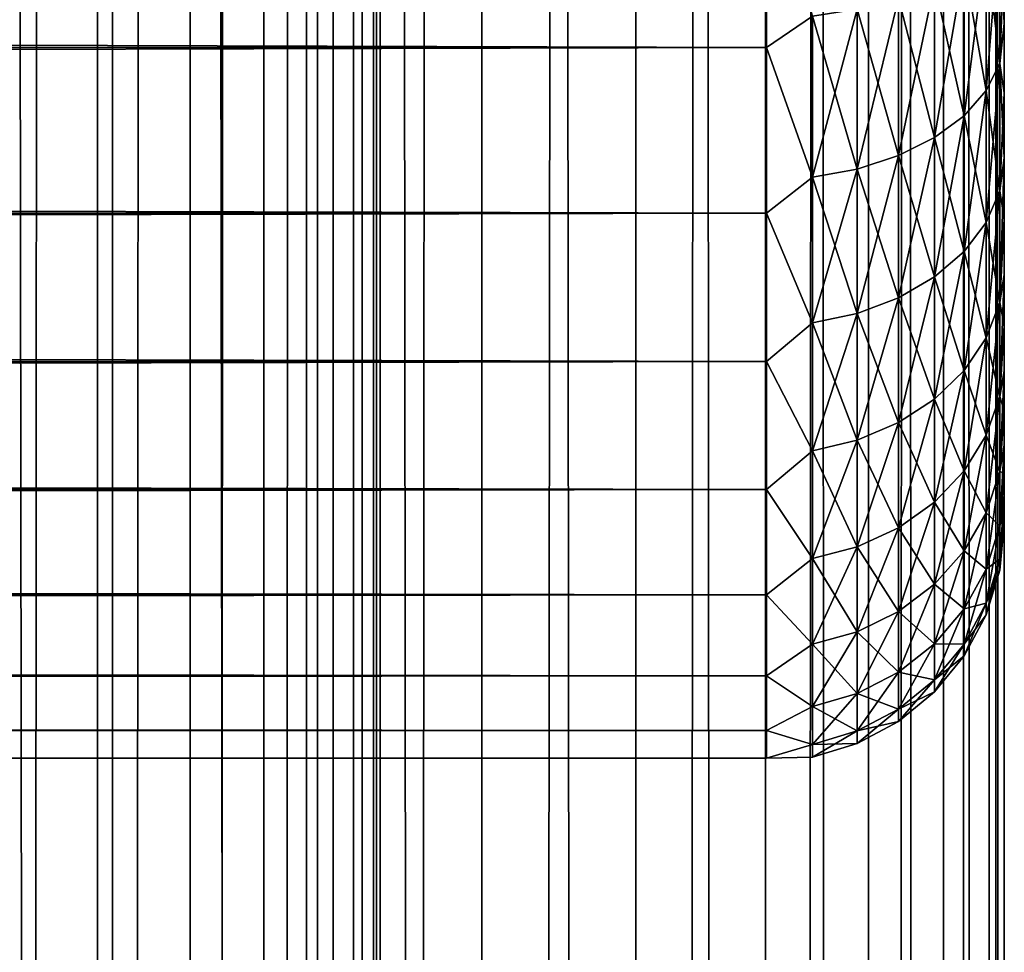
# Model space of a CAD drawing. Extents: x -265 to 265, y 0 to 1307.
# Tile 165 of 256: x 257 to 265, y 566 to 574. Entities that reach past the tile are written whole.
import ezdxf

# ---------------------------------------------------------------- set-up
doc = ezdxf.new("R2010")
doc.units = 0
doc.header["$LTSCALE"] = 81.481481
for name, color, linetype in [('119', 7, 'CONTINUOUS'), ('120', 7, 'CONTINUOUS'), ('41', 7, 'CONTINUOUS'), ('44', 7, 'CONTINUOUS'), ('48', 7, 'CONTINUOUS')]:
    doc.layers.add(name, color=color, linetype=linetype)

msp = doc.modelspace()

# ---------------------------------------------------------------- linework, layer by layer
at = {"layer": '119', "color": 7, "linetype": 'CONTINUOUS'}
for points in [[(255.7403, 1, 13.8582), (257.5, 1, 12.9904), (255.7403, 1299, 13.8582), (255.7403, 1, 13.8582)], [(255.7403, 1299, 13.8582), (257.5, 1, 12.9904), (257.5, 1299, 12.9904), (255.7403, 1299, 13.8582)], [(257.5, 1, 12.9904), (259.1314, 1, 11.9003), (257.5, 1299, 12.9904), (257.5, 1, 12.9904)], [(257.5, 1299, 12.9904), (259.1314, 1, 11.9003), (259.1314, 1299, 11.9003), (257.5, 1299, 12.9904)], [(259.1314, 1, 11.9003), (260.6066, 1, 10.6066), (259.1314, 1299, 11.9003), (259.1314, 1, 11.9003)], [(259.1314, 1299, 11.9003), (260.6066, 1, 10.6066), (260.6066, 1299, 10.6066), (259.1314, 1299, 11.9003)], [(260.6066, 1, 10.6066), (261.9003, 1, 9.1314), (260.6066, 1299, 10.6066), (260.6066, 1, 10.6066)], [(260.6066, 1299, 10.6066), (261.9003, 1, 9.1314), (261.9003, 1299, 9.1314), (260.6066, 1299, 10.6066)], [(261.9003, 1, 9.1314), (262.9904, 1, 7.5), (261.9003, 1299, 9.1314), (261.9003, 1, 9.1314)], [(261.9003, 1299, 9.1314), (262.9904, 1, 7.5), (262.9904, 1299, 7.5), (261.9003, 1299, 9.1314)], [(262.9904, 1, 7.5), (263.8582, 1, 5.7403), (262.9904, 1299, 7.5), (262.9904, 1, 7.5)], [(262.9904, 1299, 7.5), (263.8582, 1, 5.7403), (263.8582, 1299, 5.7403), (262.9904, 1299, 7.5)], [(263.8582, 1, 5.7403), (264.4889, 1, 3.8823), (263.8582, 1299, 5.7403), (263.8582, 1, 5.7403)], [(263.8582, 1299, 5.7403), (264.4889, 1, 3.8823), (264.4889, 1299, 3.8823), (263.8582, 1299, 5.7403)], [(264.4889, 1, 3.8823), (264.8717, 1, 1.9579), (264.4889, 1299, 3.8823), (264.4889, 1, 3.8823)], [(264.4889, 1299, 3.8823), (264.8717, 1, 1.9579), (264.8717, 1299, 1.9579), (264.4889, 1299, 3.8823)], [(264.8717, 1, 1.9579), (265, 1), (264.8717, 1299, 1.9579), (264.8717, 1, 1.9579)], [(264.8717, 1299, 1.9579), (265, 1), (265, 1299), (264.8717, 1299, 1.9579)]]:
    msp.add_3dface(points, dxfattribs=at)
at = {"layer": '120', "color": 7, "linetype": 'CONTINUOUS'}
for points in [[(260.6066, 1299, -10.6066), (260.6066, 1, -10.6066), (259.75, 20, -11.399), (260.6066, 1299, -10.6066)], [(259.75, 1280, -11.399), (260.6066, 1299, -10.6066), (259.75, 20, -11.399), (259.75, 1280, -11.399)], [(261.9003, 1, -9.1314), (260.6066, 1, -10.6066), (261.9003, 1299, -9.1314), (261.9003, 1, -9.1314)], [(261.9003, 1299, -9.1314), (260.6066, 1, -10.6066), (260.6066, 1299, -10.6066), (261.9003, 1299, -9.1314)], [(262.9904, 1, -7.5), (261.9003, 1, -9.1314), (262.9904, 1299, -7.5), (262.9904, 1, -7.5)], [(262.9904, 1299, -7.5), (261.9003, 1, -9.1314), (261.9003, 1299, -9.1314), (262.9904, 1299, -7.5)], [(263.8582, 1, -5.7403), (262.9904, 1, -7.5), (263.8582, 1299, -5.7403), (263.8582, 1, -5.7403)], [(263.8582, 1299, -5.7403), (262.9904, 1, -7.5), (262.9904, 1299, -7.5), (263.8582, 1299, -5.7403)], [(264.4889, 1, -3.8823), (263.8582, 1, -5.7403), (264.4889, 1299, -3.8823), (264.4889, 1, -3.8823)], [(264.4889, 1299, -3.8823), (263.8582, 1, -5.7403), (263.8582, 1299, -5.7403), (264.4889, 1299, -3.8823)], [(264.8717, 1, -1.9579), (264.4889, 1, -3.8823), (264.8717, 1299, -1.9579), (264.8717, 1, -1.9579)], [(264.8717, 1299, -1.9579), (264.4889, 1, -3.8823), (264.4889, 1299, -3.8823), (264.8717, 1299, -1.9579)], [(265, 1299), (265, 1), (264.8717, 1, -1.9579), (265, 1299)], [(265, 1299), (264.8717, 1, -1.9579), (264.8717, 1299, -1.9579), (265, 1299)], [(259.6951, 1278.9668, -11.4457), (259.75, 1280, -11.399), (259.6951, 21.0333, -11.4457), (259.6951, 1278.9668, -11.4457)], [(259.6951, 21.0333, -11.4457), (259.75, 1280, -11.399), (259.75, 20, -11.399), (259.6951, 21.0333, -11.4457)], [(259.525, 1277.9175, -11.5877), (259.6951, 1278.9668, -11.4457), (259.525, 22.0825, -11.5877), (259.525, 1277.9175, -11.5877)], [(259.525, 22.0825, -11.5877), (259.6951, 1278.9668, -11.4457), (259.6951, 21.0333, -11.4457), (259.525, 22.0825, -11.5877)], [(259.2244, 1276.842, -11.8284), (259.525, 1277.9175, -11.5877), (259.2244, 23.1581, -11.8284), (259.2244, 1276.842, -11.8284)], [(259.2244, 23.1581, -11.8284), (259.525, 1277.9175, -11.5877), (259.525, 22.0825, -11.5877), (259.2244, 23.1581, -11.8284)], [(258.7723, 1275.7446, -12.1674), (259.2244, 1276.842, -11.8284), (258.7723, 24.2554, -12.1674), (258.7723, 1275.7446, -12.1674)], [(258.7723, 24.2554, -12.1674), (259.2244, 1276.842, -11.8284), (259.2244, 23.1581, -11.8284), (258.7723, 24.2554, -12.1674)], [(258.1533, 1274.6534, -12.5906), (258.7723, 1275.7446, -12.1674), (258.1533, 25.3466, -12.5906), (258.1533, 1274.6534, -12.5906)], [(258.1533, 25.3466, -12.5906), (258.7723, 1275.7446, -12.1674), (258.7723, 24.2554, -12.1674), (258.1533, 25.3466, -12.5906)], [(257.3737, 1273.621, -13.0625), (258.1533, 1274.6534, -12.5906), (257.3737, 26.379, -13.0625), (257.3737, 1273.621, -13.0625)], [(257.3737, 26.379, -13.0625), (258.1533, 1274.6534, -12.5906), (258.1533, 25.3466, -12.5906), (257.3737, 26.379, -13.0625)], [(256.4613, 1272.6984, -13.537), (257.3737, 1273.621, -13.0625), (256.4613, 27.3016, -13.537), (256.4613, 1272.6984, -13.537)], [(256.4613, 27.3016, -13.537), (257.3737, 1273.621, -13.0625), (257.3737, 26.379, -13.0625), (256.4613, 27.3016, -13.537)]]:
    msp.add_3dface(points, dxfattribs=at)
at = {"layer": '41', "color": 7, "linetype": 'CONTINUOUS'}
for points in [[(265, 573.7076, 19.0943), (265, 574.3233, 18.6668), (265, 573.7076, 35.9057), (265, 573.7076, 19.0943)], [(265, 573.7076, 35.9057), (265, 574.3233, 18.6668), (265, 574.3233, 36.3332), (265, 573.7076, 35.9057)], [(265, 573.124, 19.5646), (265, 573.7076, 19.0943), (265, 573.124, 35.4354), (265, 573.124, 19.5646)], [(265, 573.124, 35.4354), (265, 573.7076, 19.0943), (265, 573.7076, 35.9057), (265, 573.124, 35.4354)], [(265, 572.5754, 20.0754), (265, 573.124, 19.5646), (265, 572.5754, 34.9246), (265, 572.5754, 20.0754)], [(265, 572.5754, 34.9246), (265, 573.124, 19.5646), (265, 573.124, 35.4354), (265, 572.5754, 34.9246)], [(265, 572.0646, 20.6239), (265, 572.5754, 20.0754), (265, 572.0646, 34.3761), (265, 572.0646, 20.6239)], [(265, 572.0646, 34.3761), (265, 572.5754, 20.0754), (265, 572.5754, 34.9246), (265, 572.0646, 34.3761)], [(265, 571.5943, 21.2076), (265, 572.0646, 20.6239), (265, 571.5943, 33.7924), (265, 571.5943, 21.2076)], [(265, 571.5943, 33.7924), (265, 572.0646, 20.6239), (265, 572.0646, 34.3761), (265, 571.5943, 33.7924)], [(265, 571.1668, 21.8233), (265, 571.5943, 21.2076), (265, 571.1668, 33.1767), (265, 571.1668, 21.8233)], [(265, 571.1668, 33.1767), (265, 571.5943, 21.2076), (265, 571.5943, 33.7924), (265, 571.1668, 33.1767)], [(265, 570.7844, 22.4679), (265, 571.1668, 21.8233), (265, 570.7844, 32.5321), (265, 570.7844, 22.4679)], [(265, 570.7844, 32.5321), (265, 571.1668, 21.8233), (265, 571.1668, 33.1767), (265, 570.7844, 32.5321)], [(265, 570.4489, 23.1381), (265, 570.7844, 22.4679), (265, 570.4489, 31.8619), (265, 570.4489, 23.1381)], [(265, 570.4489, 31.8619), (265, 570.7844, 22.4679), (265, 570.7844, 32.5321), (265, 570.4489, 31.8619)], [(265, 570.162, 23.8306), (265, 570.4489, 23.1381), (265, 570.162, 31.1694), (265, 570.162, 23.8306)], [(265, 570.162, 31.1694), (265, 570.4489, 23.1381), (265, 570.4489, 31.8619), (265, 570.162, 31.1694)], [(265, 569.9253, 24.5418), (265, 570.162, 23.8306), (265, 569.9253, 30.4582), (265, 569.9253, 24.5418)], [(265, 569.9253, 30.4582), (265, 570.162, 23.8306), (265, 570.162, 31.1694), (265, 569.9253, 30.4582)], [(265, 569.74, 25.2681), (265, 569.9253, 24.5418), (265, 569.74, 29.7319), (265, 569.74, 25.2681)], [(265, 569.74, 29.7319), (265, 569.9253, 24.5418), (265, 569.9253, 30.4582), (265, 569.74, 29.7319)], [(265, 569.6069, 26.0057), (265, 569.74, 25.2681), (265, 569.6069, 28.9943), (265, 569.6069, 26.0057)], [(265, 569.6069, 28.9943), (265, 569.74, 25.2681), (265, 569.74, 29.7319), (265, 569.6069, 28.9943)], [(265, 569.5268, 26.7509), (265, 569.6069, 26.0057), (265, 569.5268, 28.2491), (265, 569.5268, 26.7509)], [(265, 569.5268, 28.2491), (265, 569.6069, 26.0057), (265, 569.6069, 28.9943), (265, 569.5268, 28.2491)], [(265, 569.5, 27.5), (265, 569.5268, 26.7509), (265, 569.5268, 28.2491), (265, 569.5, 27.5)]]:
    msp.add_3dface(points, dxfattribs=at)
at = {"layer": '44', "color": 7, "linetype": 'CONTINUOUS'}
for points in [[(-263, 573.5052, 16.8198), (-263, 575.02, 16.0349), (263, 573.5052, 16.8198), (-263, 573.5052, 16.8198)], [(263, 573.5052, 16.8198), (-263, 575.02, 16.0349), (263, 575.02, 16.0349), (263, 573.5052, 16.8198)], [(-263, 575.02, 38.9651), (-263, 573.5052, 38.1802), (263, 575.02, 38.9651), (-263, 575.02, 38.9651)], [(263, 575.02, 38.9651), (-263, 573.5052, 38.1802), (263, 573.5052, 38.1802), (263, 575.02, 38.9651)], [(-263, 572.1114, 17.8036), (-263, 573.5052, 16.8198), (263, 572.1114, 17.8036), (-263, 572.1114, 17.8036)], [(263, 572.1114, 17.8036), (-263, 573.5052, 16.8198), (263, 573.5052, 16.8198), (263, 572.1114, 17.8036)], [(-263, 573.5052, 38.1802), (-263, 572.1114, 37.1964), (263, 573.5052, 38.1802), (-263, 573.5052, 38.1802)], [(263, 573.5052, 38.1802), (-263, 572.1114, 37.1964), (263, 572.1114, 37.1964), (263, 573.5052, 38.1802)], [(-263, 570.8646, 18.9681), (-263, 572.1114, 17.8036), (263, 570.8646, 18.9681), (-263, 570.8646, 18.9681)], [(263, 570.8646, 18.9681), (-263, 572.1114, 17.8036), (263, 572.1114, 17.8036), (263, 570.8646, 18.9681)], [(-263, 572.1114, 37.1964), (-263, 570.8646, 36.0319), (263, 572.1114, 37.1964), (-263, 572.1114, 37.1964)], [(263, 572.1114, 37.1964), (-263, 570.8646, 36.0319), (263, 570.8646, 36.0319), (263, 572.1114, 37.1964)], [(-263, 569.7879, 20.2915), (-263, 570.8646, 18.9681), (263, 569.7879, 20.2915), (-263, 569.7879, 20.2915)], [(263, 569.7879, 20.2915), (-263, 570.8646, 18.9681), (263, 570.8646, 18.9681), (263, 569.7879, 20.2915)], [(-263, 570.8646, 36.0319), (-263, 569.7879, 34.7085), (263, 570.8646, 36.0319), (-263, 570.8646, 36.0319)], [(263, 570.8646, 36.0319), (-263, 569.7879, 34.7085), (263, 569.7879, 34.7085), (263, 570.8646, 36.0319)], [(-263, 568.9014, 21.7492), (-263, 569.7879, 20.2915), (263, 568.9014, 21.7492), (-263, 568.9014, 21.7492)], [(263, 568.9014, 21.7492), (-263, 569.7879, 20.2915), (263, 569.7879, 20.2915), (263, 568.9014, 21.7492)], [(-263, 569.7879, 34.7085), (-263, 568.9014, 33.2508), (263, 569.7879, 34.7085), (-263, 569.7879, 34.7085)], [(263, 569.7879, 34.7085), (-263, 568.9014, 33.2508), (263, 568.9014, 33.2508), (263, 569.7879, 34.7085)], [(-263, 568.2217, 23.314), (-263, 568.9014, 21.7492), (263, 568.2217, 23.314), (-263, 568.2217, 23.314)], [(263, 568.2217, 23.314), (-263, 568.9014, 21.7492), (263, 568.9014, 21.7492), (263, 568.2217, 23.314)], [(-263, 568.9014, 33.2508), (-263, 568.2217, 31.686), (263, 568.9014, 33.2508), (-263, 568.9014, 33.2508)], [(263, 568.9014, 33.2508), (-263, 568.2217, 31.686), (263, 568.2217, 31.686), (263, 568.9014, 33.2508)], [(-263, 567.7614, 24.9568), (-263, 568.2217, 23.314), (263, 567.7614, 24.9568), (-263, 567.7614, 24.9568)], [(263, 567.7614, 24.9568), (-263, 568.2217, 23.314), (263, 568.2217, 23.314), (263, 567.7614, 24.9568)], [(-263, 568.2217, 31.686), (-263, 567.7614, 30.0432), (263, 568.2217, 31.686), (-263, 568.2217, 31.686)], [(263, 568.2217, 31.686), (-263, 567.7614, 30.0432), (263, 567.7614, 30.0432), (263, 568.2217, 31.686)], [(-263, 567.5291, 26.647), (-263, 567.7614, 24.9568), (263, 567.5291, 26.647), (-263, 567.5291, 26.647)], [(263, 567.5291, 26.647), (-263, 567.7614, 24.9568), (263, 567.7614, 24.9568), (263, 567.5291, 26.647)], [(-263, 567.7614, 30.0432), (-263, 567.5291, 28.353), (263, 567.7614, 30.0432), (-263, 567.7614, 30.0432)], [(263, 567.7614, 30.0432), (-263, 567.5291, 28.353), (263, 567.5291, 28.353), (263, 567.7614, 30.0432)], [(-263, 567.5291, 28.353), (-263, 567.5291, 26.647), (263, 567.5291, 28.353), (-263, 567.5291, 28.353)], [(263, 567.5291, 28.353), (-263, 567.5291, 26.647), (263, 567.5291, 26.647), (263, 567.5291, 28.353)]]:
    msp.add_3dface(points, dxfattribs=at)
at = {"layer": '48', "color": 7, "linetype": 'CONTINUOUS'}
for points in [[(263, 575.02, 38.9651), (263, 573.5052, 38.1802), (263.3879, 573.769, 38.2924), (263, 575.02, 38.9651)], [(263, 573.5052, 16.8198), (263, 575.02, 16.0349), (263.3879, 573.769, 16.7076), (263, 573.5052, 16.8198)], [(264.9616, 574.5549, 18.0688), (264.9616, 573.3705, 18.8602), (264.8476, 574.3671, 17.7436), (264.9616, 574.5549, 18.0688)], [(264.9616, 573.3705, 36.1398), (264.9616, 574.5549, 36.9312), (264.8476, 573.1419, 36.4377), (264.9616, 573.3705, 36.1398)], [(264.8476, 573.1419, 36.4377), (264.9616, 574.5549, 36.9312), (264.8476, 574.3671, 37.2564), (264.8476, 573.1419, 36.4377)], [(265, 574.3233, 18.6668), (265, 573.7076, 19.0943), (264.9616, 574.5549, 18.0688), (265, 574.3233, 18.6668)], [(264.9616, 574.5549, 18.0688), (265, 573.7076, 19.0943), (264.9616, 573.3705, 18.8602), (264.9616, 574.5549, 18.0688)], [(264.9616, 573.3705, 36.1398), (265, 574.3233, 36.3332), (264.9616, 574.5549, 36.9312), (264.9616, 573.3705, 36.1398)], [(264.8476, 574.3671, 17.7436), (264.8476, 573.1419, 18.5623), (264.6625, 574.1941, 17.4439), (264.8476, 574.3671, 17.7436)], [(264.8476, 573.1419, 36.4377), (264.8476, 574.3671, 37.2564), (264.6625, 572.9312, 36.7123), (264.8476, 573.1419, 36.4377)], [(264.6625, 572.9312, 36.7123), (264.8476, 574.3671, 37.2564), (264.6625, 574.1941, 37.5561), (264.6625, 572.9312, 36.7123)], [(264.8476, 574.3671, 17.7436), (264.9616, 573.3705, 18.8602), (264.8476, 573.1419, 18.5623), (264.8476, 574.3671, 17.7436)], [(265, 573.7076, 35.9057), (265, 574.3233, 36.3332), (264.9616, 573.3705, 36.1398), (265, 573.7076, 35.9057)], [(264.6625, 574.1941, 17.4439), (264.6625, 572.9312, 18.2877), (264.4134, 574.0425, 17.1813), (264.6625, 574.1941, 17.4439)], [(264.6625, 572.9312, 36.7123), (264.6625, 574.1941, 37.5561), (264.4134, 572.7466, 36.9528), (264.6625, 572.9312, 36.7123)], [(264.4134, 572.7466, 36.9528), (264.6625, 574.1941, 37.5561), (264.4134, 574.0425, 37.8187), (264.4134, 572.7466, 36.9528)], [(264.6625, 574.1941, 17.4439), (264.8476, 573.1419, 18.5623), (264.6625, 572.9312, 18.2877), (264.6625, 574.1941, 17.4439)], [(264.4134, 574.0425, 17.1813), (264.4134, 572.7466, 18.0472), (264.1098, 573.9181, 16.9658), (264.4134, 574.0425, 17.1813)], [(264.4134, 572.7466, 36.9528), (264.4134, 574.0425, 37.8187), (264.1098, 572.5951, 37.1502), (264.4134, 572.7466, 36.9528)], [(264.1098, 572.5951, 37.1502), (264.4134, 574.0425, 37.8187), (264.1098, 573.9181, 38.0342), (264.1098, 572.5951, 37.1502)], [(264.4134, 574.0425, 17.1813), (264.6625, 572.9312, 18.2877), (264.4134, 572.7466, 18.0472), (264.4134, 574.0425, 17.1813)], [(264.1098, 573.9181, 16.9658), (264.1098, 572.5951, 17.8498), (263.7636, 573.8257, 16.8059), (264.1098, 573.9181, 16.9658)], [(264.1098, 572.5951, 37.1502), (264.1098, 573.9181, 38.0342), (263.7636, 572.4827, 37.2967), (264.1098, 572.5951, 37.1502)], [(263.7636, 572.4827, 37.2967), (264.1098, 573.9181, 38.0342), (263.7636, 573.8257, 38.1941), (263.7636, 572.4827, 37.2967)], [(264.1098, 573.9181, 16.9658), (264.4134, 572.7466, 18.0472), (264.1098, 572.5951, 17.8498), (264.1098, 573.9181, 16.9658)], [(263.7636, 573.8257, 16.8059), (263.7636, 572.4827, 17.7033), (263.3879, 573.769, 16.7076), (263.7636, 573.8257, 16.8059)], [(263.7636, 572.4827, 37.2967), (263.7636, 573.8257, 38.1941), (263.3879, 572.4136, 37.3868), (263.7636, 572.4827, 37.2967)], [(263.3879, 572.4136, 37.3868), (263.7636, 573.8257, 38.1941), (263.3879, 573.769, 38.2924), (263.3879, 572.4136, 37.3868)], [(263.7636, 573.8257, 16.8059), (264.1098, 572.5951, 17.8498), (263.7636, 572.4827, 17.7033), (263.7636, 573.8257, 16.8059)], [(263, 573.5052, 38.1802), (263.3879, 572.4136, 37.3868), (263.3879, 573.769, 38.2924), (263, 573.5052, 38.1802)], [(263, 573.5052, 16.8198), (263.3879, 573.769, 16.7076), (263.3879, 572.4136, 17.6132), (263, 573.5052, 16.8198)], [(263.3879, 573.769, 16.7076), (263.7636, 572.4827, 17.7033), (263.3879, 572.4136, 17.6132), (263.3879, 573.769, 16.7076)], [(265, 573.7076, 19.0943), (265, 573.124, 19.5646), (264.9616, 573.3705, 18.8602), (265, 573.7076, 19.0943)], [(265, 573.124, 35.4354), (265, 573.7076, 35.9057), (264.9616, 573.3705, 36.1398), (265, 573.124, 35.4354)], [(263, 573.5052, 38.1802), (263, 572.1114, 37.1964), (263.3879, 572.4136, 37.3868), (263, 573.5052, 38.1802)], [(263, 572.1114, 17.8036), (263, 573.5052, 16.8198), (263.3879, 572.4136, 17.6132), (263, 572.1114, 17.8036)], [(264.9616, 573.3705, 18.8602), (264.9616, 572.2995, 19.7995), (264.8476, 573.1419, 18.5623), (264.9616, 573.3705, 18.8602)], [(264.9616, 572.2995, 35.2005), (264.9616, 573.3705, 36.1398), (264.8476, 572.0339, 35.4661), (264.9616, 572.2995, 35.2005)], [(264.8476, 572.0339, 35.4661), (264.9616, 573.3705, 36.1398), (264.8476, 573.1419, 36.4377), (264.8476, 572.0339, 35.4661)], [(265, 573.124, 19.5646), (265, 572.5754, 20.0754), (264.9616, 573.3705, 18.8602), (265, 573.124, 19.5646)], [(264.9616, 573.3705, 18.8602), (265, 572.5754, 20.0754), (264.9616, 572.2995, 19.7995), (264.9616, 573.3705, 18.8602)], [(264.9616, 572.2995, 35.2005), (265, 573.124, 35.4354), (264.9616, 573.3705, 36.1398), (264.9616, 572.2995, 35.2005)], [(264.8476, 573.1419, 18.5623), (264.8476, 572.0339, 19.5339), (264.6625, 572.9312, 18.2877), (264.8476, 573.1419, 18.5623)], [(264.8476, 572.0339, 35.4661), (264.8476, 573.1419, 36.4377), (264.6625, 571.7892, 35.7108), (264.8476, 572.0339, 35.4661)], [(264.6625, 571.7892, 35.7108), (264.8476, 573.1419, 36.4377), (264.6625, 572.9312, 36.7123), (264.6625, 571.7892, 35.7108)], [(264.8476, 573.1419, 18.5623), (264.9616, 572.2995, 19.7995), (264.8476, 572.0339, 19.5339), (264.8476, 573.1419, 18.5623)], [(265, 572.5754, 34.9246), (265, 573.124, 35.4354), (264.9616, 572.2995, 35.2005), (265, 572.5754, 34.9246)], [(264.6625, 572.9312, 18.2877), (264.6625, 571.7892, 19.2892), (264.4134, 572.7466, 18.0472), (264.6625, 572.9312, 18.2877)], [(264.6625, 571.7892, 35.7108), (264.6625, 572.9312, 36.7123), (264.4134, 571.5748, 35.9252), (264.6625, 571.7892, 35.7108)], [(264.4134, 571.5748, 35.9252), (264.6625, 572.9312, 36.7123), (264.4134, 572.7466, 36.9528), (264.4134, 571.5748, 35.9252)], [(264.6625, 572.9312, 18.2877), (264.8476, 572.0339, 19.5339), (264.6625, 571.7892, 19.2892), (264.6625, 572.9312, 18.2877)], [(264.4134, 572.7466, 18.0472), (264.4134, 571.5748, 19.0748), (264.1098, 572.5951, 17.8498), (264.4134, 572.7466, 18.0472)], [(264.4134, 571.5748, 35.9252), (264.4134, 572.7466, 36.9528), (264.1098, 571.3989, 36.1011), (264.4134, 571.5748, 35.9252)], [(264.1098, 571.3989, 36.1011), (264.4134, 572.7466, 36.9528), (264.1098, 572.5951, 37.1502), (264.1098, 571.3989, 36.1011)], [(264.4134, 572.7466, 18.0472), (264.6625, 571.7892, 19.2892), (264.4134, 571.5748, 19.0748), (264.4134, 572.7466, 18.0472)], [(264.1098, 572.5951, 17.8498), (264.1098, 571.3989, 18.8989), (263.7636, 572.4827, 17.7033), (264.1098, 572.5951, 17.8498)], [(264.1098, 571.3989, 36.1011), (264.1098, 572.5951, 37.1502), (263.7636, 571.2683, 36.2317), (264.1098, 571.3989, 36.1011)], [(263.7636, 571.2683, 36.2317), (264.1098, 572.5951, 37.1502), (263.7636, 572.4827, 37.2967), (263.7636, 571.2683, 36.2317)], [(264.1098, 572.5951, 17.8498), (264.4134, 571.5748, 19.0748), (264.1098, 571.3989, 18.8989), (264.1098, 572.5951, 17.8498)], [(265, 572.5754, 20.0754), (265, 572.0646, 20.6239), (264.9616, 572.2995, 19.7995), (265, 572.5754, 20.0754)], [(265, 572.0646, 34.3761), (265, 572.5754, 34.9246), (264.9616, 571.3602, 34.1295), (265, 572.0646, 34.3761)], [(264.9616, 571.3602, 34.1295), (265, 572.5754, 34.9246), (264.9616, 572.2995, 35.2005), (264.9616, 571.3602, 34.1295)], [(263, 572.1114, 37.1964), (263.3879, 571.188, 36.312), (263.3879, 572.4136, 37.3868), (263, 572.1114, 37.1964)], [(263, 572.1114, 17.8036), (263.3879, 572.4136, 17.6132), (263.3879, 571.188, 18.688), (263, 572.1114, 17.8036)], [(263.7636, 572.4827, 17.7033), (263.7636, 571.2683, 18.7683), (263.3879, 572.4136, 17.6132), (263.7636, 572.4827, 17.7033)], [(263.7636, 571.2683, 36.2317), (263.7636, 572.4827, 37.2967), (263.3879, 571.188, 36.312), (263.7636, 571.2683, 36.2317)], [(263.3879, 571.188, 36.312), (263.7636, 572.4827, 37.2967), (263.3879, 572.4136, 37.3868), (263.3879, 571.188, 36.312)], [(263.3879, 572.4136, 17.6132), (263.7636, 571.2683, 18.7683), (263.3879, 571.188, 18.688), (263.3879, 572.4136, 17.6132)], [(263.7636, 572.4827, 17.7033), (264.1098, 571.3989, 18.8989), (263.7636, 571.2683, 18.7683), (263.7636, 572.4827, 17.7033)], [(264.9616, 572.2995, 19.7995), (264.9616, 571.3602, 20.8705), (264.8476, 572.0339, 19.5339), (264.9616, 572.2995, 19.7995)], [(264.9616, 571.3602, 34.1295), (264.9616, 572.2995, 35.2005), (264.8476, 571.0623, 34.3581), (264.9616, 571.3602, 34.1295)], [(264.8476, 571.0623, 34.3581), (264.9616, 572.2995, 35.2005), (264.8476, 572.0339, 35.4661), (264.8476, 571.0623, 34.3581)], [(264.9616, 572.2995, 19.7995), (265, 572.0646, 20.6239), (264.9616, 571.3602, 20.8705), (264.9616, 572.2995, 19.7995)], [(263, 572.1114, 37.1964), (263, 570.8646, 36.0319), (263.3879, 571.188, 36.312), (263, 572.1114, 37.1964)], [(263, 570.8646, 18.9681), (263, 572.1114, 17.8036), (263.3879, 571.188, 18.688), (263, 570.8646, 18.9681)], [(264.8476, 572.0339, 19.5339), (264.8476, 571.0623, 20.6419), (264.6625, 571.7892, 19.2892), (264.8476, 572.0339, 19.5339)], [(264.8476, 571.0623, 34.3581), (264.8476, 572.0339, 35.4661), (264.6625, 570.7877, 34.5688), (264.8476, 571.0623, 34.3581)], [(264.6625, 570.7877, 34.5688), (264.8476, 572.0339, 35.4661), (264.6625, 571.7892, 35.7108), (264.6625, 570.7877, 34.5688)], [(264.8476, 572.0339, 19.5339), (264.9616, 571.3602, 20.8705), (264.8476, 571.0623, 20.6419), (264.8476, 572.0339, 19.5339)], [(265, 572.0646, 20.6239), (265, 571.5943, 21.2076), (264.9616, 571.3602, 20.8705), (265, 572.0646, 20.6239)], [(265, 571.5943, 33.7924), (265, 572.0646, 34.3761), (264.9616, 571.3602, 34.1295), (265, 571.5943, 33.7924)], [(264.6625, 571.7892, 19.2892), (264.6625, 570.7877, 20.4312), (264.4134, 571.5748, 19.0748), (264.6625, 571.7892, 19.2892)], [(264.6625, 570.7877, 34.5688), (264.6625, 571.7892, 35.7108), (264.4134, 570.5472, 34.7534), (264.6625, 570.7877, 34.5688)], [(264.4134, 570.5472, 34.7534), (264.6625, 571.7892, 35.7108), (264.4134, 571.5748, 35.9252), (264.4134, 570.5472, 34.7534)], [(264.6625, 571.7892, 19.2892), (264.8476, 571.0623, 20.6419), (264.6625, 570.7877, 20.4312), (264.6625, 571.7892, 19.2892)], [(264.4134, 571.5748, 19.0748), (264.4134, 570.5472, 20.2466), (264.1098, 571.3989, 18.8989), (264.4134, 571.5748, 19.0748)], [(264.4134, 570.5472, 34.7534), (264.4134, 571.5748, 35.9252), (264.1098, 570.3498, 34.9049), (264.4134, 570.5472, 34.7534)], [(264.1098, 570.3498, 34.9049), (264.4134, 571.5748, 35.9252), (264.1098, 571.3989, 36.1011), (264.1098, 570.3498, 34.9049)], [(264.4134, 571.5748, 19.0748), (264.6625, 570.7877, 20.4312), (264.4134, 570.5472, 20.2466), (264.4134, 571.5748, 19.0748)], [(265, 571.5943, 21.2076), (265, 571.1668, 21.8233), (264.9616, 571.3602, 20.8705), (265, 571.5943, 21.2076)], [(265, 571.1668, 33.1767), (265, 571.5943, 33.7924), (264.9616, 570.5688, 32.9451), (265, 571.1668, 33.1767)], [(264.9616, 570.5688, 32.9451), (265, 571.5943, 33.7924), (264.9616, 571.3602, 34.1295), (264.9616, 570.5688, 32.9451)], [(264.1098, 571.3989, 18.8989), (264.1098, 570.3498, 20.0951), (263.7636, 571.2683, 18.7683), (264.1098, 571.3989, 18.8989)], [(264.1098, 570.3498, 34.9049), (264.1098, 571.3989, 36.1011), (263.7636, 570.2033, 35.0173), (264.1098, 570.3498, 34.9049)], [(263.7636, 570.2033, 35.0173), (264.1098, 571.3989, 36.1011), (263.7636, 571.2683, 36.2317), (263.7636, 570.2033, 35.0173)], [(264.1098, 571.3989, 18.8989), (264.4134, 570.5472, 20.2466), (264.1098, 570.3498, 20.0951), (264.1098, 571.3989, 18.8989)], [(264.9616, 571.3602, 20.8705), (264.9616, 570.5688, 22.0549), (264.8476, 571.0623, 20.6419), (264.9616, 571.3602, 20.8705)], [(264.9616, 570.5688, 32.9451), (264.9616, 571.3602, 34.1295), (264.8476, 570.2436, 33.1329), (264.9616, 570.5688, 32.9451)], [(264.8476, 570.2436, 33.1329), (264.9616, 571.3602, 34.1295), (264.8476, 571.0623, 34.3581), (264.8476, 570.2436, 33.1329)], [(264.9616, 571.3602, 20.8705), (265, 571.1668, 21.8233), (264.9616, 570.5688, 22.0549), (264.9616, 571.3602, 20.8705)], [(263.7636, 571.2683, 18.7683), (263.7636, 570.2033, 19.9827), (263.3879, 571.188, 18.688), (263.7636, 571.2683, 18.7683)], [(263.7636, 570.2033, 35.0173), (263.7636, 571.2683, 36.2317), (263.3879, 570.1132, 35.0864), (263.7636, 570.2033, 35.0173)], [(263.3879, 570.1132, 35.0864), (263.7636, 571.2683, 36.2317), (263.3879, 571.188, 36.312), (263.3879, 570.1132, 35.0864)], [(263.7636, 571.2683, 18.7683), (264.1098, 570.3498, 20.0951), (263.7636, 570.2033, 19.9827), (263.7636, 571.2683, 18.7683)], [(263, 570.8646, 36.0319), (263.3879, 570.1132, 35.0864), (263.3879, 571.188, 36.312), (263, 570.8646, 36.0319)], [(263, 570.8646, 18.9681), (263.3879, 571.188, 18.688), (263.3879, 570.1132, 19.9136), (263, 570.8646, 18.9681)], [(263.3879, 571.188, 18.688), (263.7636, 570.2033, 19.9827), (263.3879, 570.1132, 19.9136), (263.3879, 571.188, 18.688)], [(265, 571.1668, 21.8233), (265, 570.7844, 22.4679), (264.9616, 570.5688, 22.0549), (265, 571.1668, 21.8233)], [(265, 570.7844, 32.5321), (265, 571.1668, 33.1767), (264.9616, 570.5688, 32.9451), (265, 570.7844, 32.5321)], [(264.8476, 571.0623, 20.6419), (264.8476, 570.2436, 21.8671), (264.6625, 570.7877, 20.4312), (264.8476, 571.0623, 20.6419)], [(264.8476, 570.2436, 33.1329), (264.8476, 571.0623, 34.3581), (264.6625, 569.9439, 33.3059), (264.8476, 570.2436, 33.1329)], [(264.6625, 569.9439, 33.3059), (264.8476, 571.0623, 34.3581), (264.6625, 570.7877, 34.5688), (264.6625, 569.9439, 33.3059)], [(264.8476, 571.0623, 20.6419), (264.9616, 570.5688, 22.0549), (264.8476, 570.2436, 21.8671), (264.8476, 571.0623, 20.6419)], [(263, 570.8646, 36.0319), (263, 569.7879, 34.7085), (263.3879, 570.1132, 35.0864), (263, 570.8646, 36.0319)], [(263, 569.7879, 20.2915), (263, 570.8646, 18.9681), (263.3879, 570.1132, 19.9136), (263, 569.7879, 20.2915)], [(264.6625, 570.7877, 20.4312), (264.6625, 569.9439, 21.6941), (264.4134, 570.5472, 20.2466), (264.6625, 570.7877, 20.4312)], [(264.6625, 569.9439, 33.3059), (264.6625, 570.7877, 34.5688), (264.4134, 569.6813, 33.4575), (264.6625, 569.9439, 33.3059)], [(264.4134, 569.6813, 33.4575), (264.6625, 570.7877, 34.5688), (264.4134, 570.5472, 34.7534), (264.4134, 569.6813, 33.4575)], [(264.6625, 570.7877, 20.4312), (264.8476, 570.2436, 21.8671), (264.6625, 569.9439, 21.6941), (264.6625, 570.7877, 20.4312)], [(265, 570.7844, 22.4679), (265, 570.4489, 23.1381), (264.9616, 570.5688, 22.0549), (265, 570.7844, 22.4679)], [(265, 570.4489, 31.8619), (265, 570.7844, 32.5321), (264.9616, 569.9388, 31.6675), (265, 570.4489, 31.8619)], [(264.9616, 569.9388, 31.6675), (265, 570.7844, 32.5321), (264.9616, 570.5688, 32.9451), (264.9616, 569.9388, 31.6675)], [(264.4134, 570.5472, 20.2466), (264.4134, 569.6813, 21.5425), (264.1098, 570.3498, 20.0951), (264.4134, 570.5472, 20.2466)], [(264.4134, 569.6813, 33.4575), (264.4134, 570.5472, 34.7534), (264.1098, 569.4658, 33.5819), (264.4134, 569.6813, 33.4575)], [(264.1098, 569.4658, 33.5819), (264.4134, 570.5472, 34.7534), (264.1098, 570.3498, 34.9049), (264.1098, 569.4658, 33.5819)], [(264.4134, 570.5472, 20.2466), (264.6625, 569.9439, 21.6941), (264.4134, 569.6813, 21.5425), (264.4134, 570.5472, 20.2466)], [(264.9616, 570.5688, 22.0549), (264.9616, 569.9388, 23.3325), (264.8476, 570.2436, 21.8671), (264.9616, 570.5688, 22.0549)], [(264.9616, 569.9388, 31.6675), (264.9616, 570.5688, 32.9451), (264.8476, 569.5918, 31.8112), (264.9616, 569.9388, 31.6675)], [(264.8476, 569.5918, 31.8112), (264.9616, 570.5688, 32.9451), (264.8476, 570.2436, 33.1329), (264.8476, 569.5918, 31.8112)], [(264.9616, 570.5688, 22.0549), (265, 570.4489, 23.1381), (264.9616, 569.9388, 23.3325), (264.9616, 570.5688, 22.0549)], [(265, 570.4489, 23.1381), (265, 570.162, 23.8306), (264.9616, 569.9388, 23.3325), (265, 570.4489, 23.1381)], [(265, 570.162, 31.1694), (265, 570.4489, 31.8619), (264.9616, 569.9388, 31.6675), (265, 570.162, 31.1694)], [(264.1098, 570.3498, 20.0951), (264.1098, 569.4658, 21.4181), (263.7636, 570.2033, 19.9827), (264.1098, 570.3498, 20.0951)], [(264.1098, 569.4658, 33.5819), (264.1098, 570.3498, 34.9049), (263.7636, 569.3059, 33.6743), (264.1098, 569.4658, 33.5819)], [(263.7636, 569.3059, 33.6743), (264.1098, 570.3498, 34.9049), (263.7636, 570.2033, 35.0173), (263.7636, 569.3059, 33.6743)], [(264.1098, 570.3498, 20.0951), (264.4134, 569.6813, 21.5425), (264.1098, 569.4658, 21.4181), (264.1098, 570.3498, 20.0951)], [(263.7636, 570.2033, 19.9827), (263.7636, 569.3059, 21.3257), (263.3879, 570.1132, 19.9136), (263.7636, 570.2033, 19.9827)], [(263.7636, 569.3059, 33.6743), (263.7636, 570.2033, 35.0173), (263.3879, 569.2076, 33.731), (263.7636, 569.3059, 33.6743)], [(263.3879, 569.2076, 33.731), (263.7636, 570.2033, 35.0173), (263.3879, 570.1132, 35.0864), (263.3879, 569.2076, 33.731)], [(263.7636, 570.2033, 19.9827), (264.1098, 569.4658, 21.4181), (263.7636, 569.3059, 21.3257), (263.7636, 570.2033, 19.9827)], [(264.8476, 570.2436, 21.8671), (264.8476, 569.5918, 23.1888), (264.6625, 569.9439, 21.6941), (264.8476, 570.2436, 21.8671)], [(264.8476, 569.5918, 31.8112), (264.8476, 570.2436, 33.1329), (264.6625, 569.2721, 31.9436), (264.8476, 569.5918, 31.8112)], [(264.6625, 569.2721, 31.9436), (264.8476, 570.2436, 33.1329), (264.6625, 569.9439, 33.3059), (264.6625, 569.2721, 31.9436)], [(264.8476, 570.2436, 21.8671), (264.9616, 569.9388, 23.3325), (264.8476, 569.5918, 23.1888), (264.8476, 570.2436, 21.8671)], [(263, 569.7879, 34.7085), (263.3879, 569.2076, 33.731), (263.3879, 570.1132, 35.0864), (263, 569.7879, 34.7085)], [(263, 569.7879, 20.2915), (263.3879, 570.1132, 19.9136), (263.3879, 569.2076, 21.269), (263, 569.7879, 20.2915)], [(263.3879, 570.1132, 19.9136), (263.7636, 569.3059, 21.3257), (263.3879, 569.2076, 21.269), (263.3879, 570.1132, 19.9136)], [(265, 570.162, 23.8306), (265, 569.9253, 24.5418), (264.9616, 569.9388, 23.3325), (265, 570.162, 23.8306)], [(265, 569.9253, 30.4582), (265, 570.162, 31.1694), (264.9616, 569.4809, 30.3186), (265, 569.9253, 30.4582)], [(264.9616, 569.4809, 30.3186), (265, 570.162, 31.1694), (264.9616, 569.9388, 31.6675), (264.9616, 569.4809, 30.3186)], [(264.6625, 569.9439, 21.6941), (264.6625, 569.2721, 23.0564), (264.4134, 569.6813, 21.5425), (264.6625, 569.9439, 21.6941)], [(264.6625, 569.2721, 31.9436), (264.6625, 569.9439, 33.3059), (264.4134, 568.9919, 32.0597), (264.6625, 569.2721, 31.9436)], [(264.4134, 568.9919, 32.0597), (264.6625, 569.9439, 33.3059), (264.4134, 569.6813, 33.4575), (264.4134, 568.9919, 32.0597)], [(264.6625, 569.9439, 21.6941), (264.8476, 569.5918, 23.1888), (264.6625, 569.2721, 23.0564), (264.6625, 569.9439, 21.6941)], [(264.9616, 569.9388, 23.3325), (264.9616, 569.4809, 24.6814), (264.8476, 569.5918, 23.1888), (264.9616, 569.9388, 23.3325)], [(264.9616, 569.4809, 30.3186), (264.9616, 569.9388, 31.6675), (264.8476, 569.1181, 30.4158), (264.9616, 569.4809, 30.3186)], [(264.8476, 569.1181, 30.4158), (264.9616, 569.9388, 31.6675), (264.8476, 569.5918, 31.8112), (264.8476, 569.1181, 30.4158)], [(264.9616, 569.9388, 23.3325), (265, 569.9253, 24.5418), (264.9616, 569.4809, 24.6814), (264.9616, 569.9388, 23.3325)], [(265, 569.9253, 24.5418), (265, 569.74, 25.2681), (264.9616, 569.4809, 24.6814), (265, 569.9253, 24.5418)], [(265, 569.74, 29.7319), (265, 569.9253, 30.4582), (264.9616, 569.4809, 30.3186), (265, 569.74, 29.7319)], [(263, 569.7879, 34.7085), (263, 568.9014, 33.2508), (263.3879, 569.2076, 33.731), (263, 569.7879, 34.7085)], [(263, 568.9014, 21.7492), (263, 569.7879, 20.2915), (263.3879, 569.2076, 21.269), (263, 568.9014, 21.7492)], [(264.4134, 569.6813, 21.5425), (264.4134, 568.9919, 22.9403), (264.1098, 569.4658, 21.4181), (264.4134, 569.6813, 21.5425)], [(264.4134, 568.9919, 32.0597), (264.4134, 569.6813, 33.4575), (264.1098, 568.7621, 32.1549), (264.4134, 568.9919, 32.0597)], [(264.1098, 568.7621, 32.1549), (264.4134, 569.6813, 33.4575), (264.1098, 569.4658, 33.5819), (264.1098, 568.7621, 32.1549)], [(264.4134, 569.6813, 21.5425), (264.6625, 569.2721, 23.0564), (264.4134, 568.9919, 22.9403), (264.4134, 569.6813, 21.5425)], [(265, 569.74, 25.2681), (265, 569.6069, 26.0057), (264.9616, 569.4809, 24.6814), (265, 569.74, 25.2681)], [(265, 569.6069, 28.9943), (265, 569.74, 29.7319), (264.9616, 569.203, 28.9215), (265, 569.6069, 28.9943)], [(264.9616, 569.203, 28.9215), (265, 569.74, 29.7319), (264.9616, 569.4809, 30.3186), (264.9616, 569.203, 28.9215)], [(264.8476, 569.5918, 23.1888), (264.8476, 569.1181, 24.5842), (264.6625, 569.2721, 23.0564), (264.8476, 569.5918, 23.1888)], [(264.8476, 569.1181, 30.4158), (264.8476, 569.5918, 31.8112), (264.6625, 568.7839, 30.5054), (264.8476, 569.1181, 30.4158)], [(264.6625, 568.7839, 30.5054), (264.8476, 569.5918, 31.8112), (264.6625, 569.2721, 31.9436), (264.6625, 568.7839, 30.5054)], [(264.8476, 569.5918, 23.1888), (264.9616, 569.4809, 24.6814), (264.8476, 569.1181, 24.5842), (264.8476, 569.5918, 23.1888)], [(265, 569.6069, 26.0057), (265, 569.5268, 26.7509), (264.9616, 569.203, 26.0785), (265, 569.6069, 26.0057)], [(264.9616, 569.4809, 24.6814), (265, 569.6069, 26.0057), (264.9616, 569.203, 26.0785), (264.9616, 569.4809, 24.6814)], [(265, 569.5268, 28.2491), (265, 569.6069, 28.9943), (264.9616, 569.203, 28.9215), (265, 569.5268, 28.2491)], [(265, 569.5268, 26.7509), (265, 569.5, 27.5), (264.9616, 569.203, 26.0785), (265, 569.5268, 26.7509)], [(265, 569.5, 27.5), (265, 569.5268, 28.2491), (264.9616, 569.1098, 27.5), (265, 569.5, 27.5)], [(264.9616, 569.1098, 27.5), (265, 569.5268, 28.2491), (264.9616, 569.203, 28.9215), (264.9616, 569.1098, 27.5)], [(264.1098, 569.4658, 21.4181), (264.1098, 568.7621, 22.8451), (263.7636, 569.3059, 21.3257), (264.1098, 569.4658, 21.4181)], [(264.1098, 568.7621, 32.1549), (264.1098, 569.4658, 33.5819), (263.7636, 568.5915, 32.2256), (264.1098, 568.7621, 32.1549)], [(263.7636, 568.5915, 32.2256), (264.1098, 569.4658, 33.5819), (263.7636, 569.3059, 33.6743), (263.7636, 568.5915, 32.2256)], [(264.1098, 569.4658, 21.4181), (264.4134, 568.9919, 22.9403), (264.1098, 568.7621, 22.8451), (264.1098, 569.4658, 21.4181)], [(264.9616, 569.4809, 24.6814), (264.9616, 569.203, 26.0785), (264.8476, 569.1181, 24.5842), (264.9616, 569.4809, 24.6814)], [(264.9616, 569.203, 28.9215), (264.9616, 569.4809, 30.3186), (264.8476, 568.8307, 28.9705), (264.9616, 569.203, 28.9215)], [(264.8476, 568.8307, 28.9705), (264.9616, 569.4809, 30.3186), (264.8476, 569.1181, 30.4158), (264.8476, 568.8307, 28.9705)], [(264.9616, 569.203, 26.0785), (265, 569.5, 27.5), (264.9616, 569.1098, 27.5), (264.9616, 569.203, 26.0785)], [(263.7636, 569.3059, 21.3257), (263.7636, 568.5915, 22.7744), (263.3879, 569.2076, 21.269), (263.7636, 569.3059, 21.3257)], [(263.7636, 568.5915, 32.2256), (263.7636, 569.3059, 33.6743), (263.3879, 568.4866, 32.269), (263.7636, 568.5915, 32.2256)], [(263.3879, 568.4866, 32.269), (263.7636, 569.3059, 33.6743), (263.3879, 569.2076, 33.731), (263.3879, 568.4866, 32.269)], [(263.7636, 569.3059, 21.3257), (264.1098, 568.7621, 22.8451), (263.7636, 568.5915, 22.7744), (263.7636, 569.3059, 21.3257)], [(264.6625, 569.2721, 23.0564), (264.6625, 568.7839, 24.4946), (264.4134, 568.9919, 22.9403), (264.6625, 569.2721, 23.0564)], [(264.6625, 568.7839, 30.5054), (264.6625, 569.2721, 31.9436), (264.4134, 568.4909, 30.5838), (264.6625, 568.7839, 30.5054)], [(264.4134, 568.4909, 30.5838), (264.6625, 569.2721, 31.9436), (264.4134, 568.9919, 32.0597), (264.4134, 568.4909, 30.5838)], [(264.6625, 569.2721, 23.0564), (264.8476, 569.1181, 24.5842), (264.6625, 568.7839, 24.4946), (264.6625, 569.2721, 23.0564)], [(263, 568.9014, 33.2508), (263.3879, 568.4866, 32.269), (263.3879, 569.2076, 33.731), (263, 568.9014, 33.2508)], [(263, 568.9014, 21.7492), (263.3879, 569.2076, 21.269), (263.3879, 568.4866, 22.731), (263, 568.9014, 21.7492)], [(263.3879, 569.2076, 21.269), (263.7636, 568.5915, 22.7744), (263.3879, 568.4866, 22.731), (263.3879, 569.2076, 21.269)], [(264.9616, 569.203, 26.0785), (264.9616, 569.1098, 27.5), (264.8476, 568.8307, 26.0295), (264.9616, 569.203, 26.0785)], [(264.8476, 569.1181, 24.5842), (264.9616, 569.203, 26.0785), (264.8476, 568.8307, 26.0295), (264.8476, 569.1181, 24.5842)], [(264.9616, 569.1098, 27.5), (264.9616, 569.203, 28.9215), (264.8476, 568.7343, 27.5), (264.9616, 569.1098, 27.5)], [(264.8476, 568.7343, 27.5), (264.9616, 569.203, 28.9215), (264.8476, 568.8307, 28.9705), (264.8476, 568.7343, 27.5)], [(264.8476, 569.1181, 24.5842), (264.8476, 568.8307, 26.0295), (264.6625, 568.7839, 24.4946), (264.8476, 569.1181, 24.5842)], [(264.8476, 568.8307, 28.9705), (264.8476, 569.1181, 30.4158), (264.6625, 568.4875, 29.0156), (264.8476, 568.8307, 28.9705)], [(264.6625, 568.4875, 29.0156), (264.8476, 569.1181, 30.4158), (264.6625, 568.7839, 30.5054), (264.6625, 568.4875, 29.0156)], [(264.8476, 568.8307, 26.0295), (264.9616, 569.1098, 27.5), (264.8476, 568.7343, 27.5), (264.8476, 568.8307, 26.0295)], [(264.4134, 568.9919, 22.9403), (264.4134, 568.4909, 24.4162), (264.1098, 568.7621, 22.8451), (264.4134, 568.9919, 22.9403)], [(264.4134, 568.4909, 30.5838), (264.4134, 568.9919, 32.0597), (264.1098, 568.2507, 30.6482), (264.4134, 568.4909, 30.5838)], [(264.1098, 568.2507, 30.6482), (264.4134, 568.9919, 32.0597), (264.1098, 568.7621, 32.1549), (264.1098, 568.2507, 30.6482)], [(264.4134, 568.9919, 22.9403), (264.6625, 568.7839, 24.4946), (264.4134, 568.4909, 24.4162), (264.4134, 568.9919, 22.9403)], [(263, 568.9014, 33.2508), (263, 568.2217, 31.686), (263.3879, 568.4866, 32.269), (263, 568.9014, 33.2508)], [(263, 568.2217, 23.314), (263, 568.9014, 21.7492), (263.3879, 568.4866, 22.731), (263, 568.2217, 23.314)], [(264.1098, 568.7621, 22.8451), (264.1098, 568.2507, 24.3518), (263.7636, 568.5915, 22.7744), (264.1098, 568.7621, 22.8451)], [(264.1098, 568.2507, 30.6482), (264.1098, 568.7621, 32.1549), (263.7636, 568.0723, 30.696), (264.1098, 568.2507, 30.6482)], [(263.7636, 568.0723, 30.696), (264.1098, 568.7621, 32.1549), (263.7636, 568.5915, 32.2256), (263.7636, 568.0723, 30.696)], [(264.1098, 568.7621, 22.8451), (264.4134, 568.4909, 24.4162), (264.1098, 568.2507, 24.3518), (264.1098, 568.7621, 22.8451)], [(264.6625, 568.7839, 24.4946), (264.6625, 568.4875, 25.9844), (264.4134, 568.4909, 24.4162), (264.6625, 568.7839, 24.4946)], [(264.6625, 568.4875, 29.0156), (264.6625, 568.7839, 30.5054), (264.4134, 568.1869, 29.0552), (264.6625, 568.4875, 29.0156)], [(264.4134, 568.1869, 29.0552), (264.6625, 568.7839, 30.5054), (264.4134, 568.4909, 30.5838), (264.4134, 568.1869, 29.0552)], [(264.8476, 568.8307, 26.0295), (264.8476, 568.7343, 27.5), (264.6625, 568.4875, 25.9844), (264.8476, 568.8307, 26.0295)], [(264.6625, 568.7839, 24.4946), (264.8476, 568.8307, 26.0295), (264.6625, 568.4875, 25.9844), (264.6625, 568.7839, 24.4946)], [(264.8476, 568.7343, 27.5), (264.8476, 568.8307, 28.9705), (264.6625, 568.3882, 27.5), (264.8476, 568.7343, 27.5)], [(264.6625, 568.3882, 27.5), (264.8476, 568.8307, 28.9705), (264.6625, 568.4875, 29.0156), (264.6625, 568.3882, 27.5)], [(264.6625, 568.4875, 25.9844), (264.8476, 568.7343, 27.5), (264.6625, 568.3882, 27.5), (264.6625, 568.4875, 25.9844)], [(263.7636, 568.5915, 22.7744), (263.7636, 568.0723, 24.304), (263.3879, 568.4866, 22.731), (263.7636, 568.5915, 22.7744)], [(263.7636, 568.0723, 30.696), (263.7636, 568.5915, 32.2256), (263.3879, 567.9626, 30.7254), (263.7636, 568.0723, 30.696)], [(263.3879, 567.9626, 30.7254), (263.7636, 568.5915, 32.2256), (263.3879, 568.4866, 32.269), (263.3879, 567.9626, 30.7254)], [(263.7636, 568.5915, 22.7744), (264.1098, 568.2507, 24.3518), (263.7636, 568.0723, 24.304), (263.7636, 568.5915, 22.7744)], [(263, 568.2217, 31.686), (263.3879, 567.9626, 30.7254), (263.3879, 568.4866, 32.269), (263, 568.2217, 31.686)], [(263, 568.2217, 23.314), (263.3879, 568.4866, 22.731), (263.3879, 567.9626, 24.2746), (263, 568.2217, 23.314)], [(263.3879, 568.4866, 22.731), (263.7636, 568.0723, 24.304), (263.3879, 567.9626, 24.2746), (263.3879, 568.4866, 22.731)], [(264.4134, 568.4909, 24.4162), (264.4134, 568.1869, 25.9448), (264.1098, 568.2507, 24.3518), (264.4134, 568.4909, 24.4162)], [(264.4134, 568.1869, 29.0552), (264.4134, 568.4909, 30.5838), (264.1098, 567.9403, 29.0877), (264.4134, 568.1869, 29.0552)], [(264.1098, 567.9403, 29.0877), (264.4134, 568.4909, 30.5838), (264.1098, 568.2507, 30.6482), (264.1098, 567.9403, 29.0877)], [(264.4134, 568.4909, 24.4162), (264.6625, 568.4875, 25.9844), (264.4134, 568.1869, 25.9448), (264.4134, 568.4909, 24.4162)], [(264.6625, 568.4875, 25.9844), (264.6625, 568.3882, 27.5), (264.4134, 568.1869, 25.9448), (264.6625, 568.4875, 25.9844)], [(264.6625, 568.3882, 27.5), (264.6625, 568.4875, 29.0156), (264.4134, 568.085, 27.5), (264.6625, 568.3882, 27.5)], [(264.4134, 568.085, 27.5), (264.6625, 568.4875, 29.0156), (264.4134, 568.1869, 29.0552), (264.4134, 568.085, 27.5)], [(264.4134, 568.1869, 25.9448), (264.6625, 568.3882, 27.5), (264.4134, 568.085, 27.5), (264.4134, 568.1869, 25.9448)], [(263, 568.2217, 31.686), (263, 567.7614, 30.0432), (263.3879, 567.9626, 30.7254), (263, 568.2217, 31.686)], [(263, 567.7614, 24.9568), (263, 568.2217, 23.314), (263.3879, 567.9626, 24.2746), (263, 567.7614, 24.9568)], [(264.1098, 568.2507, 24.3518), (264.1098, 567.9403, 25.9123), (263.7636, 568.0723, 24.304), (264.1098, 568.2507, 24.3518)], [(264.1098, 567.9403, 29.0877), (264.1098, 568.2507, 30.6482), (263.7636, 567.7571, 29.1118), (264.1098, 567.9403, 29.0877)], [(263.7636, 567.7571, 29.1118), (264.1098, 568.2507, 30.6482), (263.7636, 568.0723, 30.696), (263.7636, 567.7571, 29.1118)], [(264.1098, 568.2507, 24.3518), (264.4134, 568.1869, 25.9448), (264.1098, 567.9403, 25.9123), (264.1098, 568.2507, 24.3518)], [(264.4134, 568.1869, 25.9448), (264.4134, 568.085, 27.5), (264.1098, 567.9403, 25.9123), (264.4134, 568.1869, 25.9448)], [(264.4134, 568.085, 27.5), (264.4134, 568.1869, 29.0552), (264.1098, 567.8362, 27.5), (264.4134, 568.085, 27.5)], [(264.1098, 567.8362, 27.5), (264.4134, 568.1869, 29.0552), (264.1098, 567.9403, 29.0877), (264.1098, 567.8362, 27.5)], [(263.7636, 568.0723, 24.304), (263.7636, 567.7571, 25.8882), (263.3879, 567.9626, 24.2746), (263.7636, 568.0723, 24.304)], [(263.7636, 567.7571, 29.1118), (263.7636, 568.0723, 30.696), (263.3879, 567.6446, 29.1266), (263.7636, 567.7571, 29.1118)], [(263.3879, 567.6446, 29.1266), (263.7636, 568.0723, 30.696), (263.3879, 567.9626, 30.7254), (263.3879, 567.6446, 29.1266)], [(263.7636, 568.0723, 24.304), (264.1098, 567.9403, 25.9123), (263.7636, 567.7571, 25.8882), (263.7636, 568.0723, 24.304)], [(264.1098, 567.9403, 25.9123), (264.4134, 568.085, 27.5), (264.1098, 567.8362, 27.5), (264.1098, 567.9403, 25.9123)], [(263, 567.7614, 30.0432), (263.3879, 567.6446, 29.1266), (263.3879, 567.9626, 30.7254), (263, 567.7614, 30.0432)], [(263, 567.7614, 24.9568), (263.3879, 567.9626, 24.2746), (263.3879, 567.6446, 25.8734), (263, 567.7614, 24.9568)], [(263.3879, 567.9626, 24.2746), (263.7636, 567.7571, 25.8882), (263.3879, 567.6446, 25.8734), (263.3879, 567.9626, 24.2746)], [(264.1098, 567.9403, 25.9123), (264.1098, 567.8362, 27.5), (263.7636, 567.7571, 25.8882), (264.1098, 567.9403, 25.9123)], [(264.1098, 567.8362, 27.5), (264.1098, 567.9403, 29.0877), (263.7636, 567.6515, 27.5), (264.1098, 567.8362, 27.5)], [(263.7636, 567.6515, 27.5), (264.1098, 567.9403, 29.0877), (263.7636, 567.7571, 29.1118), (263.7636, 567.6515, 27.5)], [(263.7636, 567.7571, 25.8882), (264.1098, 567.8362, 27.5), (263.7636, 567.6515, 27.5), (263.7636, 567.7571, 25.8882)], [(263, 567.7614, 30.0432), (263, 567.5291, 28.353), (263.3879, 567.6446, 29.1266), (263, 567.7614, 30.0432)], [(263, 567.5291, 26.647), (263, 567.7614, 24.9568), (263.3879, 567.6446, 25.8734), (263, 567.5291, 26.647)], [(263.7636, 567.7571, 25.8882), (263.7636, 567.6515, 27.5), (263.3879, 567.6446, 25.8734), (263.7636, 567.7571, 25.8882)], [(263.7636, 567.6515, 27.5), (263.7636, 567.7571, 29.1118), (263.3879, 567.538, 27.5), (263.7636, 567.6515, 27.5)], [(263.3879, 567.538, 27.5), (263.7636, 567.7571, 29.1118), (263.3879, 567.6446, 29.1266), (263.3879, 567.538, 27.5)], [(263, 567.5291, 28.353), (263.3879, 567.538, 27.5), (263.3879, 567.6446, 29.1266), (263, 567.5291, 28.353)], [(263, 567.5291, 26.647), (263.3879, 567.6446, 25.8734), (263.3879, 567.538, 27.5), (263, 567.5291, 26.647)], [(263.3879, 567.6446, 25.8734), (263.7636, 567.6515, 27.5), (263.3879, 567.538, 27.5), (263.3879, 567.6446, 25.8734)], [(263, 567.5291, 28.353), (263, 567.5291, 26.647), (263.3879, 567.538, 27.5), (263, 567.5291, 28.353)]]:
    msp.add_3dface(points, dxfattribs=at)

doc.saveas('drawing.dxf')
